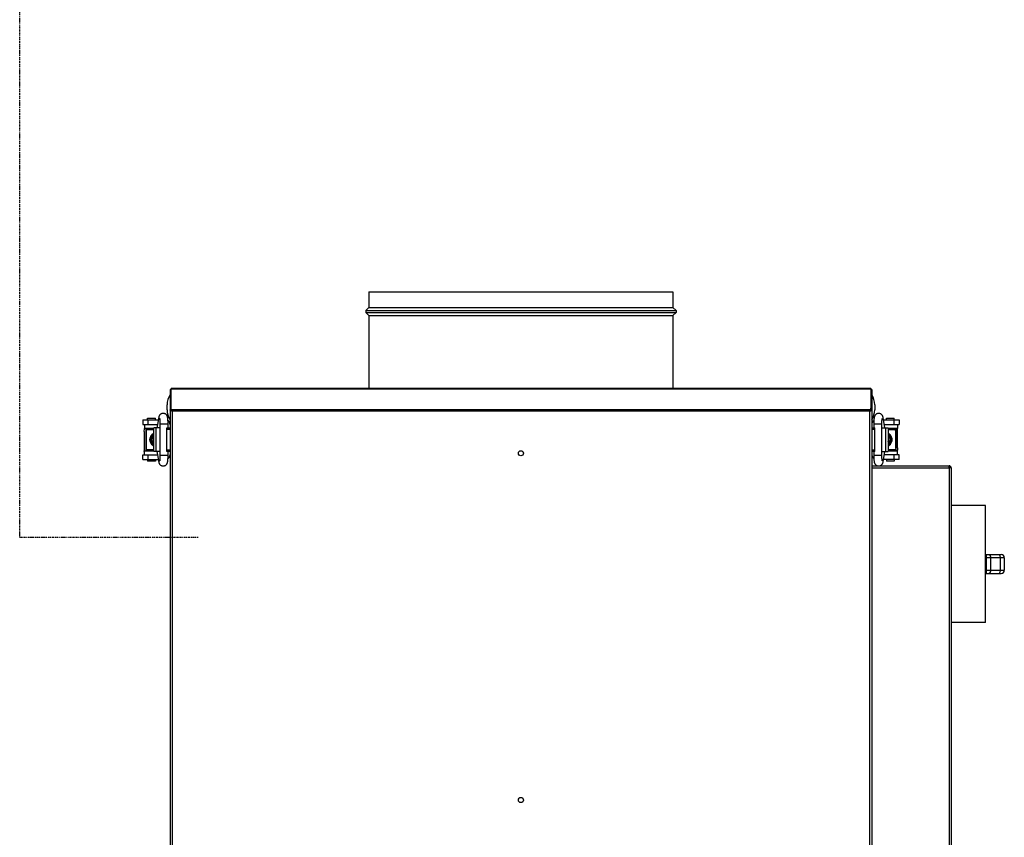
# Model space of a CAD drawing. Header units: millimetres. Extents: x 293871 to 335272, y 34548 to 100072.
# Tile 10 of 19: x 313319 to 313950, y 45653 to 46177. Entities that reach past the tile are written whole.
import ezdxf

# ---------------------------------------------------------------- set-up
doc = ezdxf.new("R2010")
doc.units = ezdxf.units.MM
doc.linetypes.add('DIVIDE', pattern=[1.25, 0.5, -0.25, 0, -0.25, 0, -0.25])
doc.layers.add('0_centrale', color=130, linetype='Continuous')
doc.layers.add('IS - KS - odporowadzenie skroplin', color=230, linetype='DIVIDE', lineweight=30)

msp = doc.modelspace()

# ---------------------------------------------------------------- linework, layer by layer
at = {"layer": '0_centrale'}
for p, q in [((313542.77052, 46002.37941, 3533), (313737.77052, 46002.37941, 3533)), ((313542.77052, 46002.37941, 3533), (313542.77052, 45992.37941, 3533)), ((313737.77052, 46002.37941, 3533), (313737.77052, 45992.37941, 3533)), ((313542.77052, 45992.37941, 3533), (313540.77052, 45990.37941, 3533)), ((313540.77052, 45990.37941, 3533), (313739.77052, 45990.37941, 3533)), ((313540.77052, 45990.37941, 3533), (313540.77052, 45989.24941, 3533)), ((313540.77052, 45989.24941, 3533), (313739.77052, 45989.24941, 3533)), ((313540.77052, 45989.24941, 3533), (313542.77052, 45987.24941, 3533)), ((313542.77052, 45992.37941, 3533), (313737.77052, 45992.37941, 3533)), ((313737.77052, 45992.37941, 3533), (313739.77052, 45990.37941, 3533)), ((313739.77052, 45989.24941, 3533), (313737.77052, 45987.24941, 3533)), ((313739.77052, 45990.37941, 3533), (313739.77052, 45989.24941, 3533)), ((313542.77052, 45987.24941, 3533), (313737.77052, 45987.24941, 3533)), ((313542.77052, 45987.24941, 3533), (313542.77052, 45940.37941, 3533)), ((313737.77052, 45987.24941, 3533), (313737.77052, 45940.37941, 3533)), ((313415.27052, 45939.67941, 3533), (313415.97052, 45939.67941, 3533)), ((313415.27052, 45939.67941, 3533), (313415.27052, 45191.07941, 3533)), ((313415.27052, 45939.47438, 3533), (313415.97052, 45939.47438, 3533)), ((313864.57052, 45940.37941, 3533), (313415.97052, 45940.37941, 3533)), ((313415.97052, 45927.77941, 3533), (313415.97052, 45940.37941, 3533)), ((313864.57052, 45939.96936, 3533), (313415.97052, 45939.96936, 3533)), ((313864.57052, 45940.37941, 3533), (313864.57052, 45927.77941, 3533)), ((313865.27052, 45939.67941, 3533), (313864.57052, 45939.67941, 3533)), ((313865.27052, 45939.47438, 3533), (313864.57052, 45939.47438, 3533)), ((313865.27052, 45939.67941, 3533), (313865.27052, 45191.07941, 3533)), ((313413.36948, 45926.83191, 3533), (313413.36948, 45929.92691, 3533)), ((313415.27052, 45926.78946, 3533), (313415.97052, 45926.78946, 3533)), ((313415.68057, 45926.29448, 3533), (313416.17554, 45926.29448, 3533)), ((313416.03303, 45926.78946, 3533), (313415.97052, 45927.77941, 3533)), ((313415.97052, 45926.78946, 3533), (313415.97052, 45927.28443, 3533)), ((313416.01532, 45926.57504, 3533), (313416.00165, 45926.79142, 3533)), ((313864.508, 45926.78946, 3533), (313416.03303, 45926.78946, 3533)), ((313416.03303, 45926.78946, 3533), (313416.03303, 45926.29448, 3533)), ((313863.87052, 45925.79951, 3533), (313416.67052, 45925.79951, 3533)), ((313416.67052, 45925.79951, 3533), (313416.67052, 45204.95931, 3533)), ((313863.87052, 45925.79951, 3533), (313863.87052, 45204.95931, 3533)), ((313864.86046, 45926.29448, 3533), (313864.36549, 45926.29448, 3533)), ((313864.508, 45926.78946, 3533), (313864.57052, 45927.77941, 3533)), ((313864.508, 45926.78946, 3533), (313864.508, 45926.29448, 3533)), ((313864.52571, 45926.57504, 3533), (313864.53938, 45926.79142, 3533)), ((313864.57052, 45927.28443, 3533), (313864.57052, 45926.78946, 3533)), ((313865.27052, 45926.78946, 3533), (313864.57052, 45926.78946, 3533)), ((313867.17156, 45929.92691, 3533), (313867.17156, 45926.83191, 3533)), ((313397.77052, 45920.36941, 3533), (313407.90851, 45920.36941, 3533)), ((313397.77052, 45920.36941, 3533), (313397.77052, 45917.36941, 3533)), ((313400.82052, 45920.37941, 3533), (313400.82052, 45921.37941, 3533)), ((313400.82081, 45921.37941, 3533), (313405.82022, 45921.37941, 3533)), ((313400.92949, 45920.36941, 3533), (313400.92949, 45917.36941, 3533)), ((313405.82052, 45920.37941, 3533), (313405.82052, 45921.37941, 3533)), ((313407.04942, 45915.12941, 3533), (313408.16453, 45921.93099, 3533)), ((313872.3765, 45921.93099, 3533), (313873.49161, 45915.12941, 3533)), ((313872.63252, 45920.36941, 3533), (313882.77052, 45920.36941, 3533)), ((313874.72052, 45920.37941, 3533), (313874.72052, 45921.37941, 3533)), ((313874.72082, 45921.37941, 3533), (313879.72021, 45921.37941, 3533)), ((313879.61154, 45917.36941, 3533), (313879.61154, 45920.36941, 3533)), ((313879.72052, 45920.37941, 3533), (313879.72052, 45921.37941, 3533)), ((313882.77052, 45920.36941, 3533), (313882.77052, 45917.36941, 3533)), ((313397.77052, 45917.36941, 3533), (313407.41667, 45917.36941, 3533)), ((313398.82052, 45917.37941, 3533), (313398.82052, 45914.87941, 3533)), ((313404.77052, 45914.87941, 3533), (313398.82091, 45914.87941, 3533)), ((313399.91389, 45900.62941, 3533), (313399.91389, 45914.62941, 3533)), ((313400.32052, 45914.62941, 3533), (313399.91419, 45914.62941, 3533)), ((313400.32052, 45914.17941, 3533), (313400.32052, 45914.87941, 3533)), ((313400.32052, 45914.17941, 3533), (313404.77052, 45914.17941, 3533)), ((313400.62052, 45913.87941, 3533), (313400.33462, 45914.1653, 3533)), ((313404.77052, 45913.87941, 3533), (313400.6207, 45913.87941, 3533)), ((313408.77052, 45915.12941, 3533), (313404.77052, 45915.12941, 3533)), ((313404.77052, 45900.12941, 3533), (313404.77052, 45915.12941, 3533)), ((313406.18473, 45915.12941, 3533), (313406.18473, 45900.12941, 3533)), ((313413.77052, 45917.62941, 3533), (313408.77052, 45917.62941, 3533)), ((313408.77052, 45917.62941, 3533), (313408.77052, 45897.62941, 3533)), ((313413.27052, 45915.12941, 3533), (313415.27052, 45915.12941, 3533)), ((313413.27052, 45900.12941, 3533), (313413.27052, 45915.12941, 3533)), ((313415.27052, 45914.12941, 3533), (313413.27052, 45914.12941, 3533)), ((313413.77052, 45917.62941, 3533), (313413.77052, 45915.12941, 3533)), ((313865.27052, 45915.12941, 3533), (313867.27052, 45915.12941, 3533)), ((313867.27052, 45914.12941, 3533), (313865.27052, 45914.12941, 3533)), ((313871.77052, 45917.62941, 3533), (313866.77052, 45917.62941, 3533)), ((313866.77052, 45915.12941, 3533), (313866.77052, 45917.62941, 3533)), ((313867.27052, 45900.12941, 3533), (313867.27052, 45915.12941, 3533)), ((313871.77052, 45897.62941, 3533), (313871.77052, 45917.62941, 3533)), ((313871.77052, 45915.12941, 3533), (313875.77052, 45915.12941, 3533)), ((313873.12437, 45917.36941, 3533), (313882.77052, 45917.36941, 3533)), ((313874.3563, 45900.12941, 3533), (313874.3563, 45915.12941, 3533)), ((313875.77052, 45915.12941, 3533), (313875.77052, 45900.12941, 3533)), ((313881.72012, 45914.87941, 3533), (313875.77052, 45914.87941, 3533)), ((313875.77052, 45914.17941, 3533), (313880.22052, 45914.17941, 3533)), ((313879.92034, 45913.87941, 3533), (313875.77052, 45913.87941, 3533)), ((313879.92052, 45913.87941, 3533), (313880.20641, 45914.1653, 3533)), ((313880.22052, 45914.17941, 3533), (313880.22052, 45914.87941, 3533)), ((313880.22052, 45914.77941, 3533), (313880.66019, 45914.77941, 3533)), ((313880.62687, 45914.62941, 3533), (313880.22052, 45914.62941, 3533)), ((313880.62714, 45914.62941, 3533), (313880.62714, 45900.62941, 3533)), ((313880.66019, 45902.37941, 3533), (313880.66019, 45914.77941, 3533)), ((313881.72052, 45917.37941, 3533), (313881.72052, 45914.87941, 3533)), ((313881.86041, 45902.37941, 3533), (313881.86041, 45914.77941, 3533)), ((313398.68062, 45912.87941, 3533), (313398.68062, 45900.47941, 3533)), ((313399.88084, 45912.87941, 3533), (313399.88084, 45900.47941, 3533)), ((313403.10955, 45906.92732, 3533), (313403.20564, 45906.61418, 3533)), ((313403.20559, 45908.64482, 3533), (313403.11401, 45908.3497, 3533)), ((313403.2161, 45908.65586, 3533), (313403.21554, 45908.6773, 3533)), ((313403.25525, 45908.62941, 3533), (313404.77052, 45908.62941, 3533)), ((313403.55323, 45908.87941, 3533), (313403.55323, 45910.87941, 3533)), ((313403.55328, 45908.87941, 3533), (313404.77052, 45908.87941, 3533)), ((313403.5533, 45910.87941, 3533), (313404.77052, 45910.87941, 3533)), ((313403.55772, 45910.87941, 3533), (313403.55772, 45908.87941, 3533)), ((313404.26084, 45910.87941, 3533), (313404.37014, 45908.87941, 3533)), ((313875.77052, 45910.87941, 3533), (313876.98773, 45910.87941, 3533)), ((313876.98775, 45908.87941, 3533), (313875.77052, 45908.87941, 3533)), ((313877.28578, 45908.62941, 3533), (313875.77052, 45908.62941, 3533)), ((313876.17089, 45908.87941, 3533), (313876.28019, 45910.87941, 3533)), ((313876.98331, 45908.87941, 3533), (313876.98331, 45910.87941, 3533)), ((313876.9878, 45910.87941, 3533), (313876.9878, 45908.87941, 3533)), ((313877.32546, 45908.6773, 3533), (313877.32493, 45908.65585, 3533)), ((313877.43148, 45908.3315, 3533), (313877.33539, 45908.64463, 3533)), ((313877.33544, 45906.614, 3533), (313877.42702, 45906.90911, 3533)), ((313400.32052, 45900.47941, 3533), (313399.88084, 45900.47941, 3533)), ((313399.91416, 45900.62941, 3533), (313400.32052, 45900.62941, 3533)), ((313404.77052, 45901.07941, 3533), (313400.32052, 45901.07941, 3533)), ((313400.32052, 45901.07941, 3533), (313400.32052, 45900.37941, 3533)), ((313400.62052, 45901.37941, 3533), (313400.33462, 45901.09351, 3533)), ((313400.62069, 45901.37941, 3533), (313404.77052, 45901.37941, 3533)), ((313403.21557, 45906.58151, 3533), (313403.2161, 45906.60296, 3533)), ((313403.25525, 45906.62941, 3533), (313404.77052, 45906.62941, 3533)), ((313403.55323, 45904.37941, 3533), (313403.55323, 45906.37941, 3533)), ((313403.55328, 45906.37941, 3533), (313404.77052, 45906.37941, 3533)), ((313404.77052, 45904.37941, 3533), (313403.5533, 45904.37941, 3533)), ((313403.55772, 45906.37941, 3533), (313403.55772, 45904.37941, 3533)), ((313404.37014, 45906.37941, 3533), (313404.26084, 45904.37941, 3533)), ((313413.27052, 45901.12941, 3533), (313415.27052, 45901.12941, 3533)), ((313865.27052, 45901.12941, 3533), (313867.27052, 45901.12941, 3533)), ((313877.28578, 45906.62941, 3533), (313875.77052, 45906.62941, 3533)), ((313875.77052, 45906.37941, 3533), (313876.98775, 45906.37941, 3533)), ((313875.77052, 45904.37941, 3533), (313876.98773, 45904.37941, 3533)), ((313875.77052, 45901.37941, 3533), (313879.92033, 45901.37941, 3533)), ((313880.22052, 45901.07941, 3533), (313875.77052, 45901.07941, 3533)), ((313876.28019, 45904.37941, 3533), (313876.17089, 45906.37941, 3533)), ((313876.98331, 45904.37941, 3533), (313876.98331, 45906.37941, 3533)), ((313876.9878, 45906.37941, 3533), (313876.9878, 45904.37941, 3533)), ((313877.32493, 45906.60296, 3533), (313877.32549, 45906.58151, 3533)), ((313879.92052, 45901.37941, 3533), (313880.20641, 45901.09351, 3533)), ((313880.22052, 45901.07941, 3533), (313880.22052, 45900.37941, 3533)), ((313880.22052, 45900.62941, 3533), (313880.62684, 45900.62941, 3533)), ((313397.77052, 45897.88941, 3533), (313407.41667, 45897.88941, 3533)), ((313397.77052, 45894.88941, 3533), (313397.77052, 45897.88941, 3533)), ((313397.77052, 45894.88941, 3533), (313407.90851, 45894.88941, 3533)), ((313398.82052, 45897.87941, 3533), (313398.82052, 45900.37941, 3533)), ((313398.82091, 45900.37941, 3533), (313404.77052, 45900.37941, 3533)), ((313400.82052, 45894.87941, 3533), (313400.82052, 45893.87941, 3533)), ((313400.92949, 45897.88941, 3533), (313400.92949, 45894.88941, 3533)), ((313408.77052, 45900.12941, 3533), (313404.77052, 45900.12941, 3533)), ((313405.82052, 45894.87941, 3533), (313405.82052, 45893.87941, 3533)), ((313408.16453, 45893.32782, 3533), (313407.04942, 45900.12941, 3533)), ((313408.77052, 45897.62941, 3533), (313413.77052, 45897.62941, 3533)), ((313415.27052, 45900.12941, 3533), (313413.27052, 45900.12941, 3533)), ((313413.77052, 45900.12941, 3533), (313413.77052, 45897.62941, 3533)), ((313867.27052, 45900.12941, 3533), (313865.27052, 45900.12941, 3533)), ((313866.77052, 45897.62941, 3533), (313866.77052, 45900.12941, 3533)), ((313866.77052, 45897.62941, 3533), (313871.77052, 45897.62941, 3533)), ((313871.77052, 45900.12941, 3533), (313875.77052, 45900.12941, 3533)), ((313873.49161, 45900.12941, 3533), (313872.3765, 45893.32782, 3533)), ((313882.77052, 45894.88941, 3533), (313872.63252, 45894.88941, 3533)), ((313882.77052, 45897.88941, 3533), (313873.12437, 45897.88941, 3533)), ((313874.72052, 45894.87941, 3533), (313874.72052, 45893.87941, 3533)), ((313875.77052, 45900.37941, 3533), (313881.72012, 45900.37941, 3533)), ((313879.61154, 45894.88941, 3533), (313879.61154, 45897.88941, 3533)), ((313879.72052, 45894.87941, 3533), (313879.72052, 45893.87941, 3533)), ((313881.72052, 45897.87941, 3533), (313881.72052, 45900.37941, 3533)), ((313882.77052, 45894.88941, 3533), (313882.77052, 45897.88941, 3533)), ((313405.82021, 45893.87941, 3533), (313400.82082, 45893.87941, 3533)), ((313865.27052, 45890.87941, 3533), (313868.65786, 45890.87941, 3533)), ((313865.27052, 45889.47941, 3533), (313914.87052, 45889.47941, 3533)), ((313870.75719, 45890.87941, 3533), (313914.87052, 45890.87941, 3533)), ((313879.72022, 45893.87941, 3533), (313874.72081, 45893.87941, 3533)), ((313914.87052, 45889.47941, 3533), (313914.87052, 45890.87941, 3533)), ((313916.27052, 45889.47945, 3533), (313914.87052, 45889.47945, 3533)), ((313914.87052, 45889.47941, 3533), (313914.87052, 45391.57941, 3533)), ((313916.27052, 45889.47941, 3533), (313916.27052, 45392.27941, 3533)), ((313938.27052, 45865.37941, 3533), (313916.27052, 45865.37941, 3533)), ((313938.27052, 45790.37973, 3533), (313938.27052, 45865.37909, 3533)), ((313938.27052, 45833.87941, 3533), (313948.27052, 45833.87941, 3533)), ((313950.27052, 45831.87941, 3533), (313938.27052, 45831.87941, 3533)), ((313938.93077, 45821.87941, 3533), (313938.93077, 45833.87941, 3533)), ((313941.43077, 45831.87941, 3533), (313941.43077, 45823.87941, 3533)), ((313947.77052, 45823.87941, 3533), (313947.77052, 45831.87941, 3533)), ((313950.27052, 45831.87941, 3533), (313950.27052, 45823.87941, 3533)), ((313938.27052, 45823.87941, 3533), (313950.27052, 45823.87941, 3533)), ((313938.27052, 45821.87941, 3533), (313948.27052, 45821.87941, 3533)), ((313938.27052, 45790.37941, 3533), (313916.27052, 45790.37941, 3533))]:
    msp.add_line(p, q, dxfattribs=at)
at = {"layer": '0_centrale', "elevation": 3533}
for points in [[(313403.11401, 45908.3497), (313403.02556, 45907.63889), (313403.10955, 45906.92732)], [(313877.42702, 45906.90911), (313877.51547, 45907.61993), (313877.43148, 45908.3315)]]:
    msp.add_lwpolyline(points, dxfattribs=at)
at = {"layer": '0_centrale'}
for centre in [(313640.27052, 45898.87941, 3533), (313640.27052, 45676.54607, 3533)]:
    msp.add_circle(centre, 1.65, dxfattribs=at)
for centre, radius, start, end in [((313416.67052, 45938.97941, 3533), 1.4, 135, 150.0003543), ((313863.87052, 45938.97941, 3533), 1.4, 38.99845843, 60.0003543), ((313425.27052, 45929.92691, 3533), 11.90104, 147.16786947, 180), ((313855.27052, 45929.92691, 3533), 11.90104, 0, 32.83213053), ((313425.27052, 45926.83191, 3533), 11.90104, 180, 212.83213053), ((313416.94425, 45928.28133, 3533), 2.35467, 235.91275391, 237.54258736), ((313416.6601, 45926.81633, 3533), 0.69282, 196.07680617, 200.3735756), ((313414.78717, 45924.2559, 3533), 2.38914, 55.79451991, 58.56911507), ((313865.75386, 45924.2559, 3533), 2.38914, 121.43088493, 124.20548009), ((313863.88094, 45926.81633, 3533), 0.69282, 339.62642439, 343.92319384), ((313863.59678, 45928.28133, 3533), 2.35467, 302.45741264, 304.08724609), ((313855.27052, 45926.83191, 3533), 11.90104, 327.16786947, 0), ((313412.07052, 45917.16941, 3533), 3.2, 0, 58.99002793), ((313868.47052, 45917.16941, 3533), 3.2, 121.00532163, 180), ((313406.06697, 45913.17343, 3533), 7.36165, 166.78473732, 167.00066938), ((313403.93326, 45912.883, 3533), 4.05242, 172.70665954, 180.05077163), ((313876.49004, 45914.77934, 3533), 5.37037, 0.00068059, 1.16235293), ((313406.01727, 45907.6294, 3533), 2.98276, 175.27468233, 184.60166229), ((313406.03599, 45907.63145, 3533), 3.00158, 184.61204127, 188.81801166), ((313406.03636, 45907.62735, 3533), 3.00194, 160.28018046, 175.26498134), ((313406.03662, 45907.63153, 3533), 3.00221, 188.81756685, 199.71926501), ((313407.09075, 45907.62941, 3533), 3.01244, 160.61241002, 199.38758998), ((313873.45028, 45907.62941, 3533), 3.01244, 340.61241002, 19.38758998), ((313874.50441, 45907.62728, 3533), 3.00221, 8.81756685, 19.71926501), ((313874.50467, 45907.63146, 3533), 3.00194, 340.28018046, 355.26498134), ((313874.50504, 45907.62736, 3533), 3.00158, 4.61204127, 8.81801166), ((313874.52376, 45907.62941, 3533), 2.98276, 355.27468233, 4.60166229), ((313404.05099, 45900.47947, 3533), 5.37037, 180.00068059, 181.16235293), ((313876.60777, 45902.37582, 3533), 4.05242, 352.70665954, 0.05077163), ((313874.47406, 45902.08538, 3533), 7.36165, 346.78473732, 347.00066938), ((313412.07052, 45898.08941, 3533), 3.2, 301.00532163, 0), ((313868.47052, 45898.08941, 3533), 3.2, 180, 238.99002793), ((313914.87052, 45889.47941, 3533), 1.4, 0, 90), ((313914.87052, 45889.47941, 3533), 0.7, 0, 90), ((313948.27052, 45831.87941, 3533), 2, 0, 90), ((313948.27052, 45823.87941, 3533), 2, 270, 0)]:
    msp.add_arc(centre, radius, start, end, dxfattribs=at)
for points, knots in [([(313415.62457, 45926.33123, 3533), (313415.57226, 45926.36666, 3533), (313415.41785, 45926.47911, 3533), (313415.27052, 45926.6564, 3533), (313415.27052, 45926.78946, 3533)], [0, 0, 0, 0, 0.321949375, 1, 1, 1, 1]), ([(313415.94493, 45926.14288, 3533), (313415.92128, 45926.15532, 3533), (313415.83174, 45926.20332, 3533), (313415.74373, 45926.25427, 3533), (313415.68057, 45926.29448, 3533)], [0, 0, 0, 0, 0.263027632, 1, 1, 1, 1]), ([(313416.67052, 45925.79951, 3533), (313416.60711, 45925.82805, 3533), (313416.36317, 45925.93796, 3533), (313416.12019, 45926.05061, 3533), (313415.94493, 45926.14288, 3533)], [0, 0, 0, 0, 0.25983001, 1, 1, 1, 1]), ([(313416.24553, 45926.49951, 3533), (313416.22806, 45926.5256, 3533), (313416.16052, 45926.6246, 3533), (313416.08911, 45926.72106, 3533), (313416.03303, 45926.78946, 3533)], [0, 0, 0, 0, 0.261994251, 1, 1, 1, 1]), ([(313416.67052, 45925.79951, 3533), (313416.62558, 45925.83826, 3533), (313416.45091, 45925.9888, 3533), (313416.27206, 45926.13559, 3533), (313416.13026, 45926.23178, 3533)], [0, 0, 0, 0, 0.257213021, 1, 1, 1, 1]), ([(313416.67052, 45925.79951, 3533), (313416.62486, 45925.84061, 3533), (313416.4517, 45925.99682, 3533), (313416.28178, 45926.15921, 3533), (313416.17554, 45926.29448, 3533)], [0, 0, 0, 0, 0.26315469, 1, 1, 1, 1]), ([(313416.67052, 45925.79951, 3533), (313416.63518, 45925.86046, 3533), (313416.49821, 45926.09656, 3533), (313416.3582, 45926.33121, 3533), (313416.24553, 45926.49951, 3533)], [0, 0, 0, 0, 0.25810522, 1, 1, 1, 1]), ([(313863.87052, 45925.79951, 3533), (313863.90586, 45925.86046, 3533), (313864.04282, 45926.09656, 3533), (313864.18283, 45926.33121, 3533), (313864.2955, 45926.49951, 3533)], [0, 0, 0, 0, 0.25810522, 1, 1, 1, 1]), ([(313863.87052, 45925.79951, 3533), (313863.91617, 45925.84061, 3533), (313864.08933, 45925.99682, 3533), (313864.25925, 45926.15921, 3533), (313864.36549, 45926.29448, 3533)], [0, 0, 0, 0, 0.26315469, 1, 1, 1, 1]), ([(313863.87052, 45925.79951, 3533), (313863.91545, 45925.83826, 3533), (313864.09012, 45925.9888, 3533), (313864.26897, 45926.13559, 3533), (313864.41078, 45926.23178, 3533)], [0, 0, 0, 0, 0.257213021, 1, 1, 1, 1]), ([(313863.87052, 45925.79951, 3533), (313863.93392, 45925.82805, 3533), (313864.17786, 45925.93796, 3533), (313864.42084, 45926.05061, 3533), (313864.59611, 45926.14288, 3533)], [0, 0, 0, 0, 0.25983001, 1, 1, 1, 1]), ([(313864.2955, 45926.49951, 3533), (313864.31297, 45926.5256, 3533), (313864.38051, 45926.6246, 3533), (313864.45192, 45926.72106, 3533), (313864.508, 45926.78946, 3533)], [0, 0, 0, 0, 0.261994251, 1, 1, 1, 1]), ([(313864.59611, 45926.14288, 3533), (313864.61975, 45926.15532, 3533), (313864.70929, 45926.20332, 3533), (313864.7973, 45926.25427, 3533), (313864.86046, 45926.29448, 3533)], [0, 0, 0, 0, 0.263027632, 1, 1, 1, 1]), ([(313864.91646, 45926.33123, 3533), (313864.96877, 45926.36666, 3533), (313865.12318, 45926.47911, 3533), (313865.27052, 45926.6564, 3533), (313865.27052, 45926.78946, 3533)], [0, 0, 0, 0, 0.321949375, 1, 1, 1, 1]), ([(313408.66083, 45920.28467, 3533), (313408.56102, 45920.40081, 3533), (313408.38577, 45920.64964, 3533), (313408.20852, 45921.064, 3533), (313408.12791, 45921.4978, 3533), (313408.1413, 45921.7894, 3533), (313408.16454, 45921.93099, 3533)], [0, 0, 0, 0, 0.259205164, 0.511071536, 0.75713588, 1, 1, 1, 1]), ([(313408.16453, 45921.93099, 3533), (313408.2067, 45922.18821, 3533), (313408.29076, 45922.5948, 3533), (313408.50379, 45923.14918, 3533), (313408.77404, 45923.60378, 3533), (313409.16602, 45924.02801, 3533), (313409.66389, 45924.36564, 3533), (313410.23516, 45924.58034, 3533), (313410.64174, 45924.62943, 3533), (313410.84463, 45924.6294, 3533)], [0, 0, 0, 0, 0.187389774, 0.297055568, 0.425649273, 0.565191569, 0.708888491, 0.854139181, 1, 1, 1, 1]), ([(313408.57403, 45921.21637, 3533), (313408.5726, 45921.22138, 3533), (313408.5718, 45921.22341, 3533), (313408.56974, 45921.23248, 3533), (313408.57044, 45921.2301, 3533), (313408.57171, 45921.22342, 3533), (313408.57642, 45921.20204, 3533), (313408.58242, 45921.16923, 3533), (313408.5906, 45921.12231, 3533), (313408.60349, 45921.03956, 3533), (313408.62078, 45920.91324, 3533), (313408.64103, 45920.73827, 3533), (313408.66117, 45920.53542, 3533), (313408.68041, 45920.30866, 3533), (313408.70516, 45919.96736, 3533), (313408.73108, 45919.50169, 3533), (313408.75359, 45918.90666, 3533), (313408.7674, 45918.27673, 3533), (313408.77052, 45917.84703, 3533), (313408.77052, 45917.62941, 3533)], [0, 0, 0, 0, 0.0043074, 0.004511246, 0.004630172, 0.005782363, 0.011460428, 0.021156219, 0.034299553, 0.050441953, 0.090589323, 0.139590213, 0.196120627, 0.259113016, 0.327752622, 0.479046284, 0.64471504, 0.820066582, 1, 1, 1, 1]), ([(313410.84463, 45924.6294, 3533), (313411.04928, 45924.62937, 3533), (313411.45967, 45924.5795, 3533), (313412.03565, 45924.3607, 3533), (313412.53636, 45924.01717, 3533), (313412.9276, 45923.58671, 3533), (313413.19525, 45923.12819, 3533), (313413.35987, 45922.69193, 3533), (313413.46156, 45922.28879, 3533), (313413.5603, 45921.74677, 3533), (313413.64679, 45920.99189, 3533), (313413.71755, 45919.97816, 3533), (313413.76081, 45918.83922, 3533), (313413.77052, 45918.04096, 3533), (313413.77052, 45917.62941, 3533)], [0, 0, 0, 0, 0.072354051, 0.144490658, 0.215838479, 0.285024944, 0.3484224, 0.402388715, 0.449358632, 0.495249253, 0.597093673, 0.717779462, 0.854491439, 1, 1, 1, 1]), ([(313866.77052, 45917.62941, 3533), (313866.77052, 45918.04116, 3533), (313866.78023, 45918.8397, 3533), (313866.82351, 45919.97896, 3533), (313866.89433, 45920.99287, 3533), (313866.98089, 45921.74794, 3533), (313867.07973, 45922.29004, 3533), (313867.18188, 45922.6931, 3533), (313867.34626, 45923.12956, 3533), (313867.61405, 45923.58808, 3533), (313868.00568, 45924.01795, 3533), (313868.50605, 45924.36097, 3533), (313869.08167, 45924.57957, 3533), (313869.4919, 45924.62945, 3533), (313869.69654, 45924.62937, 3533)], [0, 0, 0, 0, 0.145574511, 0.282314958, 0.403012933, 0.504869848, 0.550800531, 0.597749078, 0.651704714, 0.715175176, 0.784299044, 0.855576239, 0.927650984, 1, 1, 1, 1]), ([(313869.69654, 45924.62937, 3533), (313869.89937, 45924.62929, 3533), (313870.306, 45924.58046, 3533), (313870.87744, 45924.36551, 3533), (313871.37555, 45924.02752, 3533), (313871.7672, 45923.60287, 3533), (313872.03754, 45923.14852, 3533), (313872.20477, 45922.71442, 3533), (313872.30782, 45922.31378, 3533), (313872.35577, 45922.05748, 3533), (313872.3765, 45921.93099, 3533)], [0, 0, 0, 0, 0.145813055, 0.291108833, 0.434930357, 0.57453991, 0.702970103, 0.812641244, 0.90785855, 1, 1, 1, 1]), ([(313871.77052, 45917.62941, 3533), (313871.77052, 45918.01782, 3533), (313871.77986, 45918.76083, 3533), (313871.8212, 45919.78834, 3533), (313871.87508, 45920.52927, 3533), (313871.92768, 45920.97709, 3533), (313871.95279, 45921.14081, 3533), (313871.96489, 45921.20248, 3533)], [0, 0, 0, 0, 0.325355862, 0.622332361, 0.86133357, 0.947359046, 1, 1, 1, 1]), ([(313872.37649, 45921.93099, 3533), (313872.39973, 45921.7894, 3533), (313872.41313, 45921.49779, 3533), (313872.3325, 45921.06399, 3533), (313872.15525, 45920.64962, 3533), (313871.97999, 45920.40078, 3533), (313871.88018, 45920.28464, 3533)], [0, 0, 0, 0, 0.2428639, 0.488928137, 0.740794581, 1, 1, 1, 1]), ([(313398.68062, 45912.87941, 3533), (313398.68062, 45913.04707, 3533), (313398.69835, 45913.70145, 3533), (313398.78445, 45914.35488, 3533), (313398.89398, 45914.82936, 3533)], [0, 0, 0, 0, 0.256118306, 1, 1, 1, 1]), ([(313880.66019, 45914.77941, 3533), (313880.66019, 45914.7922, 3533), (313880.65768, 45914.81677, 3533), (313880.64789, 45914.85308, 3533), (313880.62713, 45914.87941, 3533), (313880.61219, 45914.87941, 3533)], [0, 0, 0, 0, 0.327065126, 0.617973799, 1, 1, 1, 1]), ([(313881.72698, 45915.949, 3533), (313881.7472, 45915.86537, 3533), (313881.82036, 45915.51611, 3533), (313881.85382, 45915.15889, 3533), (313881.85931, 45914.88828, 3533)], [0, 0, 0, 0, 0.241212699, 1, 1, 1, 1]), ([(313403.53512, 45910.79373, 3533), (313403.13082, 45910.39004, 3533), (313402.51016, 45909.37188, 3533), (313402.30598, 45908.2109, 3533), (313402.30598, 45907.62941, 3533)], [0, 0, 0, 0, 0.495593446, 1, 1, 1, 1]), ([(313402.30598, 45907.62941, 3533), (313402.30598, 45907.86463, 3533), (313402.36158, 45908.33685, 3533), (313402.60712, 45909.00474, 3533), (313403.00106, 45909.59673, 3533), (313403.34922, 45909.91949, 3533), (313403.53889, 45910.05772, 3533)], [0, 0, 0, 0, 0.250235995, 0.500411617, 0.750319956, 1, 1, 1, 1]), ([(313402.30598, 45907.62941, 3533), (313402.30598, 45907.04791, 3533), (313402.51016, 45905.88693, 3533), (313403.13082, 45904.86877, 3533), (313403.53512, 45904.46508, 3533)], [0, 0, 0, 0, 0.50440662, 1, 1, 1, 1]), ([(313403.53889, 45905.20109, 3533), (313403.34922, 45905.33932, 3533), (313403.00106, 45905.66209, 3533), (313402.60712, 45906.25408, 3533), (313402.36158, 45906.92196, 3533), (313402.30598, 45907.39419, 3533), (313402.30598, 45907.62941, 3533)], [0, 0, 0, 0, 0.249680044, 0.499588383, 0.749764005, 1, 1, 1, 1]), ([(313403.21565, 45908.67731, 3533), (313403.22006, 45908.68906, 3533), (313403.24167, 45908.71412, 3533), (313403.26668, 45908.73355, 3533), (313403.28249, 45908.7447, 3533)], [0, 0, 0, 0, 0.393656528, 1, 1, 1, 1]), ([(313403.21608, 45908.65586, 3533), (313403.21763, 45908.65306, 3533), (313403.22361, 45908.6435, 3533), (313403.23258, 45908.63545, 3533), (313403.24007, 45908.63233, 3533)], [0, 0, 0, 0, 0.282581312, 1, 1, 1, 1]), ([(313403.28249, 45908.7447, 3533), (313403.29003, 45908.75001, 3533), (313403.32553, 45908.77371, 3533), (313403.36289, 45908.7945, 3533), (313403.39261, 45908.80984, 3533)], [0, 0, 0, 0, 0.216246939, 1, 1, 1, 1]), ([(313403.53347, 45908.88746, 3533), (313403.52157, 45908.88053, 3533), (313403.4751, 45908.85381, 3533), (313403.42801, 45908.82813, 3533), (313403.39261, 45908.80984, 3533)], [0, 0, 0, 0, 0.256794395, 1, 1, 1, 1]), ([(313404.76441, 45911.54136, 3533), (313404.55418, 45911.48166, 3533), (313404.15066, 45911.30489, 3533), (313403.80045, 45911.04106, 3533), (313403.6408, 45910.89482, 3533)], [0, 0, 0, 0, 0.502352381, 1, 1, 1, 1]), ([(313404.76027, 45908.94373, 3533), (313404.70377, 45908.92599, 3533), (313404.60759, 45908.89779, 3533), (313404.50778, 45908.87941, 3533), (313404.46656, 45908.87941, 3533)], [0, 0, 0, 0, 0.589636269, 1, 1, 1, 1]), ([(313876.90023, 45910.89482, 3533), (313876.74058, 45911.04106, 3533), (313876.39037, 45911.30489, 3533), (313875.98686, 45911.48166, 3533), (313875.77662, 45911.54136, 3533)], [0, 0, 0, 0, 0.497647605, 1, 1, 1, 1]), ([(313875.78088, 45908.94357, 3533), (313875.83735, 45908.92585, 3533), (313875.9335, 45908.89769, 3533), (313876.03326, 45908.87941, 3533), (313876.07447, 45908.87941, 3533)], [0, 0, 0, 0, 0.589555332, 1, 1, 1, 1]), ([(313877.00214, 45910.05772, 3533), (313877.19181, 45909.91949, 3533), (313877.53997, 45909.59673, 3533), (313877.93391, 45909.00474, 3533), (313878.17945, 45908.33685, 3533), (313878.23505, 45907.86463, 3533), (313878.23505, 45907.62941, 3533)], [0, 0, 0, 0, 0.249680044, 0.499588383, 0.749764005, 1, 1, 1, 1]), ([(313878.23505, 45907.62941, 3533), (313878.23505, 45907.39419, 3533), (313878.17945, 45906.92196, 3533), (313877.93391, 45906.25408, 3533), (313877.53997, 45905.66209, 3533), (313877.19181, 45905.33932, 3533), (313877.00214, 45905.20109, 3533)], [0, 0, 0, 0, 0.250235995, 0.500411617, 0.750319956, 1, 1, 1, 1]), ([(313878.23505, 45907.62941, 3533), (313878.23505, 45908.2109, 3533), (313878.03087, 45909.37188, 3533), (313877.41021, 45910.39004, 3533), (313877.00591, 45910.79373, 3533)], [0, 0, 0, 0, 0.50440662, 1, 1, 1, 1]), ([(313877.00591, 45904.46508, 3533), (313877.41021, 45904.86877, 3533), (313878.03087, 45905.88693, 3533), (313878.23505, 45907.04791, 3533), (313878.23505, 45907.62941, 3533)], [0, 0, 0, 0, 0.495593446, 1, 1, 1, 1]), ([(313877.14843, 45908.80984, 3533), (313877.13684, 45908.81583, 3533), (313877.0894, 45908.84078, 3533), (313877.04265, 45908.86703, 3533), (313877.00759, 45908.88744, 3533)], [0, 0, 0, 0, 0.243272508, 1, 1, 1, 1]), ([(313877.14843, 45908.80984, 3533), (313877.19091, 45908.7879, 3533), (313877.24715, 45908.75639, 3533), (313877.30439, 45908.70891, 3533), (313877.32158, 45908.68737, 3533), (313877.32537, 45908.67731, 3533)], [0, 0, 0, 0, 0.641451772, 0.855761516, 1, 1, 1, 1]), ([(313877.28578, 45908.62941, 3533), (313877.29344, 45908.62941, 3533), (313877.31032, 45908.63445, 3533), (313877.3207, 45908.64821, 3533), (313877.32493, 45908.65585, 3533)], [0, 0, 0, 0, 0.467332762, 1, 1, 1, 1]), ([(313399.88084, 45900.47941, 3533), (313399.88084, 45900.46661, 3533), (313399.88335, 45900.44204, 3533), (313399.89314, 45900.40573, 3533), (313399.9139, 45900.37941, 3533), (313399.92885, 45900.37941, 3533)], [0, 0, 0, 0, 0.327065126, 0.617973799, 1, 1, 1, 1]), ([(313403.39261, 45906.44897, 3533), (313403.35012, 45906.47092, 3533), (313403.29388, 45906.50242, 3533), (313403.23664, 45906.5499, 3533), (313403.21945, 45906.57144, 3533), (313403.21566, 45906.5815, 3533)], [0, 0, 0, 0, 0.641451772, 0.855761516, 1, 1, 1, 1]), ([(313403.25525, 45906.62941, 3533), (313403.24759, 45906.62941, 3533), (313403.23071, 45906.62436, 3533), (313403.22033, 45906.6106, 3533), (313403.2161, 45906.60296, 3533)], [0, 0, 0, 0, 0.467332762, 1, 1, 1, 1]), ([(313403.39261, 45906.44897, 3533), (313403.40419, 45906.44298, 3533), (313403.45163, 45906.41803, 3533), (313403.49838, 45906.39178, 3533), (313403.53344, 45906.37137, 3533)], [0, 0, 0, 0, 0.243272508, 1, 1, 1, 1]), ([(313403.6408, 45904.36399, 3533), (313403.80045, 45904.21776, 3533), (313404.15066, 45903.95393, 3533), (313404.55418, 45903.77715, 3533), (313404.76441, 45903.71746, 3533)], [0, 0, 0, 0, 0.497647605, 1, 1, 1, 1]), ([(313404.76015, 45906.31524, 3533), (313404.70368, 45906.33296, 3533), (313404.60753, 45906.36112, 3533), (313404.50777, 45906.37941, 3533), (313404.46656, 45906.37941, 3533)], [0, 0, 0, 0, 0.589555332, 1, 1, 1, 1]), ([(313875.77662, 45903.71746, 3533), (313875.98686, 45903.77715, 3533), (313876.39037, 45903.95393, 3533), (313876.74058, 45904.21776, 3533), (313876.90023, 45904.36399, 3533)], [0, 0, 0, 0, 0.502352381, 1, 1, 1, 1]), ([(313875.78076, 45906.31508, 3533), (313875.83726, 45906.33282, 3533), (313875.93345, 45906.36103, 3533), (313876.03325, 45906.37941, 3533), (313876.07447, 45906.37941, 3533)], [0, 0, 0, 0, 0.589636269, 1, 1, 1, 1]), ([(313877.00756, 45906.37136, 3533), (313877.01946, 45906.37828, 3533), (313877.06593, 45906.40501, 3533), (313877.11302, 45906.43068, 3533), (313877.14843, 45906.44897, 3533)], [0, 0, 0, 0, 0.256794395, 1, 1, 1, 1]), ([(313877.25854, 45906.51412, 3533), (313877.251, 45906.5088, 3533), (313877.2155, 45906.48511, 3533), (313877.17814, 45906.46432, 3533), (313877.14843, 45906.44897, 3533)], [0, 0, 0, 0, 0.216246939, 1, 1, 1, 1]), ([(313877.32539, 45906.58151, 3533), (313877.32097, 45906.56975, 3533), (313877.29936, 45906.54469, 3533), (313877.27436, 45906.52526, 3533), (313877.25854, 45906.51412, 3533)], [0, 0, 0, 0, 0.393656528, 1, 1, 1, 1]), ([(313877.32495, 45906.60296, 3533), (313877.3234, 45906.60575, 3533), (313877.31742, 45906.61531, 3533), (313877.30846, 45906.62337, 3533), (313877.30096, 45906.62648, 3533)], [0, 0, 0, 0, 0.282581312, 1, 1, 1, 1]), ([(313881.86041, 45902.37941, 3533), (313881.86041, 45902.21175, 3533), (313881.84268, 45901.55736, 3533), (313881.75659, 45900.90393, 3533), (313881.64705, 45900.42945, 3533)], [0, 0, 0, 0, 0.256118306, 1, 1, 1, 1]), ([(313398.81405, 45899.30981, 3533), (313398.79383, 45899.39345, 3533), (313398.72067, 45899.7427, 3533), (313398.68721, 45900.09992, 3533), (313398.68172, 45900.37053, 3533)], [0, 0, 0, 0, 0.241212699, 1, 1, 1, 1]), ([(313408.16454, 45893.32782, 3533), (313408.1413, 45893.46941, 3533), (313408.12791, 45893.76102, 3533), (313408.20853, 45894.19482, 3533), (313408.38578, 45894.6092, 3533), (313408.56104, 45894.85803, 3533), (313408.66085, 45894.97417, 3533)], [0, 0, 0, 0, 0.2428639, 0.488928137, 0.740794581, 1, 1, 1, 1]), ([(313408.77052, 45897.62941, 3533), (313408.77052, 45897.24099, 3533), (313408.76117, 45896.49798, 3533), (313408.71983, 45895.47047, 3533), (313408.66595, 45894.72954, 3533), (313408.61336, 45894.28172, 3533), (313408.58824, 45894.118, 3533), (313408.57614, 45894.05633, 3533)], [0, 0, 0, 0, 0.325355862, 0.622332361, 0.86133357, 0.947359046, 1, 1, 1, 1]), ([(313413.77052, 45897.62941, 3533), (313413.77052, 45897.21766, 3533), (313413.7608, 45896.41911, 3533), (313413.71752, 45895.27985, 3533), (313413.6467, 45894.26594, 3533), (313413.56014, 45893.51088, 3533), (313413.4613, 45892.96877, 3533), (313413.35915, 45892.56572, 3533), (313413.19477, 45892.12925, 3533), (313412.92698, 45891.67074, 3533), (313412.53535, 45891.24087, 3533), (313412.03498, 45890.89784, 3533), (313411.45936, 45890.67924, 3533), (313411.04913, 45890.62937, 3533), (313410.84449, 45890.62945, 3533)], [0, 0, 0, 0, 0.145574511, 0.282314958, 0.403012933, 0.504869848, 0.550800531, 0.597749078, 0.651704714, 0.715175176, 0.784299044, 0.855576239, 0.927650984, 1, 1, 1, 1]), ([(313869.6964, 45890.62942, 3533), (313869.49176, 45890.62945, 3533), (313869.08136, 45890.67931, 3533), (313868.50539, 45890.89811, 3533), (313868.00467, 45891.24165, 3533), (313867.61343, 45891.6721, 3533), (313867.34578, 45892.13062, 3533), (313867.18116, 45892.56688, 3533), (313867.07947, 45892.97003, 3533), (313866.98073, 45893.51204, 3533), (313866.89424, 45894.26692, 3533), (313866.82348, 45895.28066, 3533), (313866.78022, 45896.41959, 3533), (313866.77052, 45897.21785, 3533), (313866.77052, 45897.62941, 3533)], [0, 0, 0, 0, 0.072354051, 0.144490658, 0.215838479, 0.285024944, 0.3484224, 0.402388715, 0.449358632, 0.495249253, 0.597093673, 0.717779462, 0.854491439, 1, 1, 1, 1]), ([(313871.967, 45894.04244, 3533), (313871.96843, 45894.03743, 3533), (313871.96923, 45894.0354, 3533), (313871.97129, 45894.02633, 3533), (313871.97059, 45894.02871, 3533), (313871.96933, 45894.03539, 3533), (313871.96462, 45894.05677, 3533), (313871.95861, 45894.08958, 3533), (313871.95043, 45894.1365, 3533), (313871.93755, 45894.21925, 3533), (313871.92025, 45894.34558, 3533), (313871.9, 45894.52055, 3533), (313871.87986, 45894.7234, 3533), (313871.86062, 45894.95015, 3533), (313871.83587, 45895.29145, 3533), (313871.80995, 45895.75712, 3533), (313871.78744, 45896.35215, 3533), (313871.77363, 45896.98208, 3533), (313871.77052, 45897.41179, 3533), (313871.77052, 45897.62941, 3533)], [0, 0, 0, 0, 0.0043074, 0.004511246, 0.004630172, 0.005782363, 0.011460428, 0.021156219, 0.034299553, 0.050441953, 0.090589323, 0.139590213, 0.196120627, 0.259113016, 0.327752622, 0.479046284, 0.64471504, 0.820066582, 1, 1, 1, 1]), ([(313871.8802, 45894.97415, 3533), (313871.98001, 45894.858, 3533), (313872.15526, 45894.60917, 3533), (313872.33251, 45894.19481, 3533), (313872.41313, 45893.76101, 3533), (313872.39973, 45893.46941, 3533), (313872.37649, 45893.32782, 3533)], [0, 0, 0, 0, 0.259205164, 0.511071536, 0.75713588, 1, 1, 1, 1]), ([(313410.84449, 45890.62945, 3533), (313410.64166, 45890.62953, 3533), (313410.23503, 45890.67836, 3533), (313409.66359, 45890.89331, 3533), (313409.16548, 45891.23129, 3533), (313408.77383, 45891.65595, 3533), (313408.50349, 45892.11029, 3533), (313408.33626, 45892.54439, 3533), (313408.23322, 45892.94503, 3533), (313408.18526, 45893.20134, 3533), (313408.16453, 45893.32782, 3533)], [0, 0, 0, 0, 0.145813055, 0.291108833, 0.434930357, 0.57453991, 0.702970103, 0.812641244, 0.90785855, 1, 1, 1, 1]), ([(313872.3765, 45893.32782, 3533), (313872.33433, 45893.07061, 3533), (313872.25027, 45892.66401, 3533), (313872.03724, 45892.10963, 3533), (313871.76699, 45891.65503, 3533), (313871.37501, 45891.2308, 3533), (313870.87714, 45890.89317, 3533), (313870.30587, 45890.67847, 3533), (313869.89929, 45890.62938, 3533), (313869.6964, 45890.62942, 3533)], [0, 0, 0, 0, 0.187389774, 0.297055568, 0.425649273, 0.565191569, 0.708888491, 0.854139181, 1, 1, 1, 1]), ([(313940.43077, 45833.87941, 3533), (313940.49703, 45833.87941, 3533), (313940.63751, 45833.85007, 3533), (313940.82918, 45833.72793, 3533), (313941.00138, 45833.53734, 3533), (313941.21113, 45833.18341, 3533), (313941.38514, 45832.62113, 3533), (313941.43077, 45832.13581, 3533), (313941.43077, 45831.87941, 3533)], [0, 0, 0, 0, 0.082282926, 0.173142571, 0.277885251, 0.398445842, 0.681599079, 1, 1, 1, 1]), ([(313947.77052, 45831.87941, 3533), (313947.77052, 45832.13581, 3533), (313947.72488, 45832.62113, 3533), (313947.55087, 45833.18341, 3533), (313947.34112, 45833.53734, 3533), (313947.16892, 45833.72793, 3533), (313946.97726, 45833.85007, 3533), (313946.83678, 45833.87941, 3533), (313946.77052, 45833.87941, 3533)], [0, 0, 0, 0, 0.318400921, 0.601554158, 0.722114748, 0.826857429, 0.917717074, 1, 1, 1, 1]), ([(313941.43077, 45823.87941, 3533), (313941.43077, 45823.62301, 3533), (313941.38514, 45823.13769, 3533), (313941.21113, 45822.5754, 3533), (313941.00138, 45822.22147, 3533), (313940.82918, 45822.03088, 3533), (313940.63751, 45821.90874, 3533), (313940.49703, 45821.87941, 3533), (313940.43077, 45821.87941, 3533)], [0, 0, 0, 0, 0.318400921, 0.601554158, 0.722114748, 0.826857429, 0.917717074, 1, 1, 1, 1]), ([(313946.77052, 45821.87941, 3533), (313946.83678, 45821.87941, 3533), (313946.97726, 45821.90874, 3533), (313947.16892, 45822.03088, 3533), (313947.34112, 45822.22147, 3533), (313947.55087, 45822.5754, 3533), (313947.72488, 45823.13769, 3533), (313947.77052, 45823.62301, 3533), (313947.77052, 45823.87941, 3533)], [0, 0, 0, 0, 0.082282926, 0.173142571, 0.277885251, 0.398445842, 0.681599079, 1, 1, 1, 1])]:
    msp.add_open_spline(points, degree=3, knots=knots, dxfattribs=at)
for points in [[(313415.99437, 45926.62447, 3533), (313415.97901, 45926.67787, 3533), (313415.97052, 45926.73389, 3533), (313415.97052, 45926.78946, 3533)], [(313864.54666, 45926.62447, 3533), (313864.56202, 45926.67787, 3533), (313864.57052, 45926.73389, 3533), (313864.57052, 45926.78946, 3533)], [(313403.24007, 45908.63233, 3533), (313403.24483, 45908.63036, 3533), (313403.2501, 45908.62941, 3533), (313403.25525, 45908.62941, 3533)], [(313877.30096, 45906.62648, 3533), (313877.2962, 45906.62845, 3533), (313877.29093, 45906.62941, 3533), (313877.28578, 45906.62941, 3533)]]:
    msp.add_open_spline(points, degree=3, dxfattribs=at)
at = {"layer": 'IS - KS - odporowadzenie skroplin'}
for p, q in [((313318.81655, 45844.92331), (313318.81655, 47225.43726)), ((313433.32883, 45844.92331), (313318.81655, 45844.92331))]:
    msp.add_line(p, q, dxfattribs=at)

doc.saveas('drawing.dxf')
